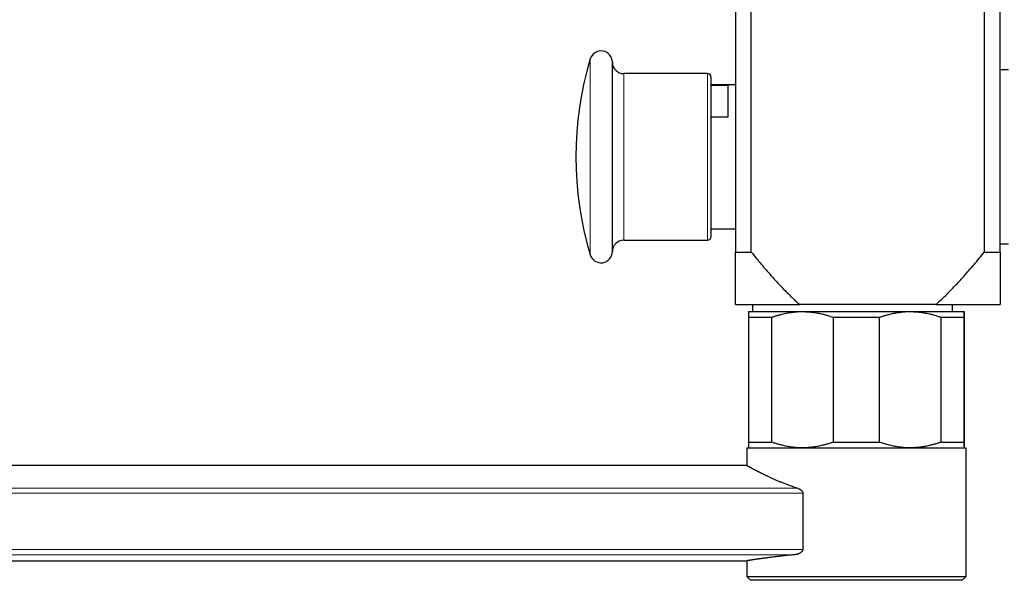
# Model space of a CAD drawing. Header units: millimetres. Extents: x 8 to 1267, y 12 to 683.
# Tile 2 of 50: x 230 to 360, y 505 to 579. Entities that reach past the tile are written whole.
import ezdxf

# ---------------------------------------------------------------- set-up
doc = ezdxf.new("R2010")
doc.units = ezdxf.units.MM

msp = doc.modelspace()

# ---------------------------------------------------------------- linework, layer by layer
at = {"color": 7, "linetype": 'Continuous', "lineweight": 30}
for p, q in [((324.52, 584.85), (324.52, 548.4)), ((326.62, 548.4), (326.62, 584.85)), ((357.42, 584.85), (357.42, 548.4)), ((359.52, 548.4), (359.52, 584.85)), ((308.26, 548.48), (308.26, 573.48)), ((320.82, 571.98), (309.76, 571.98)), ((321.32, 550.48), (321.32, 571.48)), ((360.62, 572.48), (359.52, 572.48)), ((324.52, 570.48), (321.32, 570.48)), ((321.32, 570.46), (323.52, 570.46)), ((323.52, 570.46), (323.52, 566.22)), ((323.52, 566.22), (321.32, 566.22)), ((321.32, 551.48), (324.52, 551.48)), ((309.76, 549.98), (320.82, 549.98)), ((359.52, 549.48), (360.62, 549.48)), ((324.52, 548.4), (326.62, 548.4)), ((357.42, 548.4), (359.52, 548.4)), ((324.52, 541.48), (333.01, 541.48)), ((326.27, 540.54), (333.39, 540.54)), ((326.8, 541.48), (326.8, 540.54)), ((351.03, 541.48), (333.01, 541.48)), ((333.39, 540.54), (347.64, 540.54)), ((347.64, 540.54), (354.77, 540.54)), ((351.03, 541.48), (359.52, 541.48)), ((353.24, 540.54), (353.24, 541.48)), ((326.27, 539.79), (329.33, 539.79)), ((326.27, 539.79), (326.27, 523.29)), ((329.33, 523.29), (329.33, 539.79)), ((337.44, 539.79), (343.58, 539.79)), ((337.44, 539.79), (337.44, 523.29)), ((343.58, 523.29), (343.58, 539.79)), ((351.69, 539.79), (351.69, 523.29)), ((351.69, 539.79), (354.77, 539.79)), ((354.77, 523.29), (354.77, 539.79)), ((354.77, 539.79), (354.77, 523.29)), ((326.27, 523.29), (329.33, 523.29)), ((337.44, 523.29), (343.58, 523.29)), ((351.69, 523.29), (354.77, 523.29)), ((326.02, 522.54), (326.02, 520.21)), ((326.02, 522.54), (355.02, 522.54)), ((355.02, 505.54), (355.02, 522.54)), ((355.02, 522.54), (355.02, 522.54)), ((326.02, 520.21), (30.42, 520.21)), ((333.42, 516.57), (333.42, 509.12)), ((50.99, 507.61), (326.02, 507.61)), ((326.02, 507.61), (326.02, 505.54)), ((326.02, 505.54), (326.52, 505.04)), ((326.02, 505.54), (355.02, 505.54)), ((354.52, 505.04), (326.52, 505.04)), ((354.52, 505.04), (355.02, 505.54))]:
    msp.add_line(p, q, dxfattribs=at)
at = {"color": 252, "linetype": 'Continuous', "lineweight": 0}
for p, q in [((305.32, 548.05), (305.32, 573.91)), ((309.76, 549.98), (309.76, 571.98)), ((320.82, 549.98), (320.82, 571.98)), ((39.66, 517.19), (332.79, 517.19)), ((333.42, 516.57), (39.66, 516.57)), ((39.66, 509.12), (333.42, 509.12)), ((332.44, 508.42), (39.66, 508.42))]:
    msp.add_line(p, q, dxfattribs=at)
at = {"color": 7, "linetype": 'Continuous', "lineweight": 30}
for centre, radius, start, end in [((306.76, 573.48), 1.5, 0, 163.3003), ((348.42, 560.98), 45, 163.3003, 196.6997), ((309.76, 573.48), 1.5, 180, 270), ((320.82, 571.48), 0.5, 0, 90), ((309.76, 548.48), 1.5, 90, 180), ((320.82, 550.48), 0.5, 270, 360), ((306.76, 548.48), 1.5, 196.6997, 0)]:
    msp.add_arc(centre, radius, start, end, dxfattribs=at)
for points, knots in [([(324.52, 541.48), (324.52, 541.48), (324.52, 541.48), (324.52, 541.5), (324.52, 541.54), (324.52, 541.58), (324.52, 541.65), (324.52, 541.72), (324.52, 541.81), (324.52, 541.91), (324.52, 542.03), (324.52, 542.18), (324.52, 542.36), (324.52, 542.55), (324.52, 542.75), (324.52, 542.96), (324.52, 543.18), (324.52, 543.4), (324.52, 543.64), (324.52, 543.9), (324.52, 544.2), (324.52, 544.53), (324.52, 544.87), (324.52, 545.22), (324.52, 545.58), (324.52, 545.97), (324.52, 546.35), (324.52, 546.79), (324.52, 547.29), (324.52, 547.84), (324.52, 548.22), (324.52, 548.4)], [0, 0, 0, 0, 0.025529, 0.051076, 0.076623, 0.102153, 0.128051, 0.153971, 0.179901, 0.205825, 0.231728, 0.264934, 0.298162, 0.331394, 0.364607, 0.395639, 0.426685, 0.457738, 0.48879, 0.519828, 0.558963, 0.598099, 0.636473, 0.674847, 0.715332, 0.755824, 0.796317, 0.836805, 0.891201, 0.945602, 1, 1, 1, 1]), ([(326.62, 548.4), (326.83, 548.14), (327.26, 547.61), (327.92, 546.82), (328.53, 546.1), (329.1, 545.46), (329.61, 544.88), (330.13, 544.31), (330.67, 543.74), (331.23, 543.17), (331.75, 542.65), (332.2, 542.21), (332.6, 541.84), (332.87, 541.6), (333.01, 541.48)], [0, 0, 0, 0, 0.1088242, 0.2176512, 0.3264735, 0.4082225, 0.4899776, 0.5717305, 0.6534767, 0.740044, 0.8266103, 0.8844064, 0.942205, 1, 1, 1, 1]), ([(351.03, 541.48), (351.23, 541.65), (351.61, 542), (352.18, 542.54), (352.74, 543.09), (353.28, 543.65), (353.82, 544.22), (354.35, 544.8), (354.88, 545.38), (355.45, 546.04), (356.08, 546.77), (356.76, 547.58), (357.2, 548.13), (357.42, 548.4)], [0, 0, 0, 0, 0.082926, 0.165869, 0.248818, 0.331752, 0.414948, 0.498143, 0.580725, 0.663306, 0.775535, 0.887769, 1, 1, 1, 1]), ([(359.52, 548.4), (359.52, 548.22), (359.52, 547.84), (359.52, 547.29), (359.52, 546.76), (359.52, 546.24), (359.52, 545.75), (359.52, 545.31), (359.52, 544.92), (359.52, 544.57), (359.52, 544.24), (359.52, 543.94), (359.52, 543.67), (359.52, 543.43), (359.52, 543.19), (359.52, 542.97), (359.52, 542.75), (359.52, 542.55), (359.52, 542.36), (359.52, 542.19), (359.52, 542.04), (359.52, 541.92), (359.52, 541.82), (359.52, 541.73), (359.52, 541.65), (359.52, 541.58), (359.52, 541.54), (359.52, 541.5), (359.52, 541.48), (359.52, 541.48), (359.52, 541.48)], [0, 0, 0, 0, 0.054398, 0.108799, 0.163195, 0.215152, 0.267115, 0.319069, 0.358159, 0.397248, 0.436139, 0.47503, 0.507095, 0.539176, 0.571259, 0.603334, 0.635393, 0.667821, 0.700267, 0.73271, 0.765132, 0.791662, 0.818215, 0.844774, 0.871322, 0.897847, 0.923377, 0.948924, 0.974471, 1, 1, 1, 1]), ([(326.27, 540.54), (326.27, 540.54), (326.27, 540.53), (326.27, 540.5), (326.27, 540.46), (326.27, 540.41), (326.27, 540.35), (326.27, 540.28), (326.27, 540.2), (326.27, 540.09), (326.27, 539.95), (326.27, 539.84), (326.27, 539.79)], [0, 0, 0, 0, 0.109491, 0.219018, 0.32851, 0.411237, 0.493965, 0.57546, 0.656956, 0.771291, 0.885658, 1, 1, 1, 1]), ([(329.33, 539.79), (329.47, 539.84), (329.74, 539.93), (330.14, 540.06), (330.52, 540.16), (330.87, 540.25), (331.18, 540.31), (331.49, 540.37), (331.85, 540.43), (332.24, 540.48), (332.68, 540.52), (333.06, 540.54), (333.29, 540.54), (333.39, 540.54)], [0, 0, 0, 0, 0.102608, 0.205234, 0.307838, 0.38515, 0.462461, 0.539121, 0.615779, 0.7218, 0.827851, 0.93387, 1, 1, 1, 1]), ([(333.39, 540.54), (333.54, 540.54), (333.84, 540.53), (334.29, 540.5), (334.7, 540.46), (335.08, 540.41), (335.41, 540.35), (335.74, 540.28), (336.12, 540.2), (336.53, 540.09), (336.99, 539.95), (337.29, 539.84), (337.44, 539.79)], [0, 0, 0, 0, 0.109491, 0.219018, 0.32851, 0.411237, 0.493965, 0.57546, 0.656956, 0.771291, 0.885658, 1, 1, 1, 1]), ([(343.58, 539.79), (343.71, 539.84), (343.98, 539.93), (344.39, 540.06), (344.77, 540.16), (345.12, 540.25), (345.43, 540.31), (345.74, 540.37), (346.09, 540.43), (346.49, 540.48), (346.93, 540.52), (347.31, 540.54), (347.54, 540.54), (347.64, 540.54)], [0, 0, 0, 0, 0.102608, 0.205234, 0.307838, 0.38515, 0.462461, 0.539121, 0.615779, 0.7218, 0.827851, 0.93387, 1, 1, 1, 1]), ([(347.64, 540.54), (347.79, 540.54), (348.09, 540.53), (348.54, 540.5), (348.95, 540.46), (349.33, 540.41), (349.66, 540.35), (350, 540.28), (350.37, 540.2), (350.79, 540.09), (351.24, 539.95), (351.54, 539.84), (351.69, 539.79)], [0, 0, 0, 0, 0.109491, 0.219018, 0.32851, 0.411237, 0.493965, 0.57546, 0.656956, 0.771291, 0.885658, 1, 1, 1, 1]), ([(354.77, 539.79), (354.77, 539.83), (354.77, 539.91), (354.77, 540.02), (354.77, 540.12), (354.77, 540.21), (354.77, 540.29), (354.77, 540.35), (354.77, 540.4), (354.77, 540.45), (354.77, 540.49), (354.77, 540.52), (354.77, 540.54), (354.77, 540.54), (354.77, 540.54)], [0, 0, 0, 0, 0.079635, 0.172194, 0.264752, 0.351025, 0.437298, 0.509681, 0.582064, 0.662741, 0.745815, 0.82889, 0.914377, 1, 1, 1, 1]), ([(354.77, 540.54), (354.77, 540.54), (354.77, 540.54), (354.77, 540.53), (354.77, 540.49), (354.77, 540.45), (354.77, 540.39), (354.77, 540.34), (354.77, 540.27), (354.77, 540.18), (354.77, 540.08), (354.77, 539.94), (354.77, 539.84), (354.77, 539.79)], [0, 0, 0, 0, 0.031669, 0.1378, 0.243966, 0.3501, 0.430249, 0.510399, 0.589434, 0.668469, 0.778968, 0.889495, 1, 1, 1, 1]), ([(326.27, 523.29), (326.27, 523.24), (326.27, 523.14), (326.27, 523), (326.27, 522.89), (326.27, 522.81), (326.27, 522.74), (326.27, 522.68), (326.27, 522.63), (326.27, 522.59), (326.27, 522.56), (326.27, 522.54), (326.27, 522.54), (326.27, 522.54)], [0, 0, 0, 0, 0.10967, 0.219362, 0.329026, 0.411719, 0.494411, 0.576298, 0.658185, 0.743623, 0.829094, 0.914564, 1, 1, 1, 1]), ([(333.39, 522.54), (333.24, 522.54), (332.93, 522.54), (332.48, 522.57), (332.07, 522.62), (331.7, 522.67), (331.36, 522.73), (331.03, 522.8), (330.65, 522.88), (330.24, 522.99), (329.78, 523.13), (329.48, 523.24), (329.33, 523.29)], [0, 0, 0, 0, 0.109491, 0.219018, 0.32851, 0.411237, 0.493965, 0.57546, 0.656956, 0.771291, 0.885658, 1, 1, 1, 1]), ([(337.44, 523.29), (337.31, 523.24), (337.04, 523.15), (336.63, 523.02), (336.25, 522.92), (335.9, 522.83), (335.59, 522.76), (335.28, 522.7), (334.93, 522.65), (334.53, 522.6), (334.1, 522.56), (333.71, 522.54), (333.48, 522.54), (333.39, 522.54)], [0, 0, 0, 0, 0.102608, 0.205234, 0.307838, 0.38515, 0.462461, 0.539121, 0.615779, 0.7218, 0.827851, 0.93387, 1, 1, 1, 1]), ([(347.64, 522.54), (347.49, 522.54), (347.18, 522.54), (346.73, 522.57), (346.32, 522.62), (345.94, 522.67), (345.61, 522.73), (345.28, 522.8), (344.9, 522.88), (344.49, 522.99), (344.03, 523.13), (343.73, 523.24), (343.58, 523.29)], [0, 0, 0, 0, 0.1094905, 0.2190178, 0.3285103, 0.4112374, 0.4939649, 0.57546, 0.6569556, 0.7712912, 0.8856577, 1, 1, 1, 1]), ([(351.69, 523.29), (351.56, 523.24), (351.29, 523.15), (350.88, 523.02), (350.5, 522.92), (350.16, 522.83), (349.84, 522.76), (349.53, 522.7), (349.18, 522.65), (348.78, 522.6), (348.35, 522.56), (347.96, 522.54), (347.73, 522.54), (347.64, 522.54)], [0, 0, 0, 0, 0.102608, 0.205234, 0.307838, 0.38515, 0.462461, 0.539121, 0.615779, 0.7218, 0.827851, 0.93387, 1, 1, 1, 1]), ([(354.77, 522.54), (354.77, 522.54), (354.77, 522.54), (354.77, 522.56), (354.77, 522.59), (354.77, 522.63), (354.77, 522.68), (354.77, 522.75), (354.77, 522.81), (354.77, 522.88), (354.77, 522.96), (354.77, 523.06), (354.77, 523.17), (354.77, 523.25), (354.77, 523.29)], [0, 0, 0, 0, 0.082037, 0.164075, 0.246384, 0.328694, 0.431343, 0.533994, 0.595474, 0.656954, 0.742596, 0.828288, 0.914122, 1, 1, 1, 1]), ([(354.77, 523.29), (354.77, 523.24), (354.77, 523.14), (354.77, 523.01), (354.77, 522.9), (354.77, 522.82), (354.77, 522.75), (354.77, 522.69), (354.77, 522.63), (354.77, 522.59), (354.77, 522.55), (354.77, 522.54), (354.77, 522.54), (354.77, 522.54)], [0, 0, 0, 0, 0.106294, 0.212608, 0.318897, 0.399016, 0.479134, 0.558524, 0.637913, 0.748041, 0.858205, 0.968331, 1, 1, 1, 1]), ([(326.02, 520.21), (326.02, 520.21), (326.02, 520.21), (326.03, 520.21), (326.04, 520.2), (326.06, 520.19), (326.09, 520.18), (326.11, 520.16), (326.15, 520.14), (326.19, 520.12), (326.24, 520.1), (326.29, 520.07), (326.34, 520.04), (326.41, 520), (326.47, 519.97), (326.55, 519.93), (326.63, 519.89), (326.71, 519.84), (326.8, 519.79), (326.89, 519.75), (326.98, 519.7), (327.08, 519.64), (327.19, 519.59), (327.3, 519.53), (327.41, 519.47), (327.53, 519.41), (327.66, 519.35), (327.79, 519.28), (327.92, 519.22), (328.06, 519.15), (328.2, 519.08), (328.35, 519.01), (328.5, 518.93), (328.66, 518.86), (328.83, 518.78), (329, 518.7), (329.17, 518.62), (329.35, 518.54), (329.54, 518.45), (329.73, 518.37), (329.92, 518.29), (330.12, 518.2), (330.33, 518.11), (330.53, 518.03), (330.75, 517.94), (330.96, 517.85), (331.18, 517.77), (331.41, 517.68), (331.64, 517.59), (331.9, 517.5), (332.18, 517.4), (332.49, 517.29), (332.7, 517.22), (332.79, 517.19)], [0, 0, 0, 0, 0.01848, 0.036969, 0.0555, 0.07404, 0.092662, 0.111294, 0.130049, 0.148813, 0.167721, 0.186637, 0.205678, 0.224728, 0.243863, 0.263006, 0.282193, 0.301388, 0.319864, 0.338348, 0.356867, 0.375394, 0.393989, 0.412592, 0.431296, 0.450008, 0.468836, 0.487671, 0.506607, 0.52555, 0.54456, 0.563577, 0.582629, 0.601687, 0.62146, 0.64124, 0.661055, 0.680878, 0.700769, 0.720667, 0.740667, 0.760674, 0.780797, 0.800929, 0.821163, 0.841404, 0.861715, 0.882033, 0.902387, 0.922749, 0.949287, 0.975844, 1, 1, 1, 1]), ([(332.79, 517.19), (332.82, 517.18), (332.88, 517.16), (332.96, 517.12), (333.04, 517.08), (333.12, 517.03), (333.18, 516.99), (333.23, 516.94), (333.28, 516.9), (333.32, 516.86), (333.35, 516.81), (333.37, 516.77), (333.39, 516.73), (333.41, 516.69), (333.42, 516.63), (333.42, 516.59), (333.42, 516.57)], [0, 0, 0, 0, 0.10013, 0.199918, 0.299479, 0.39892, 0.498263, 0.562277, 0.623213, 0.687794, 0.748725, 0.792226, 0.833976, 0.87433, 0.936917, 1, 1, 1, 1]), ([(333.42, 509.12), (333.42, 509.12), (333.42, 509.1), (333.42, 509.05), (333.4, 508.99), (333.38, 508.92), (333.34, 508.86), (333.3, 508.81), (333.25, 508.76), (333.18, 508.7), (333.1, 508.64), (333.01, 508.59), (332.92, 508.54), (332.82, 508.51), (332.73, 508.48), (332.63, 508.45), (332.53, 508.43), (332.47, 508.43), (332.44, 508.42)], [0, 0, 0, 0, 0.002379, 0.043739, 0.086352, 0.138706, 0.192545, 0.234338, 0.276147, 0.361836, 0.439053, 0.516871, 0.59612, 0.675721, 0.756168, 0.836874, 0.918436, 1, 1, 1, 1]), ([(332.44, 508.42), (332.34, 508.42), (332.15, 508.4), (331.84, 508.37), (331.53, 508.34), (331.21, 508.3), (330.89, 508.27), (330.59, 508.24), (330.29, 508.2), (330.02, 508.17), (329.77, 508.14), (329.53, 508.11), (329.28, 508.08), (329.04, 508.05), (328.81, 508.02), (328.6, 507.99), (328.41, 507.97), (328.24, 507.95), (328.08, 507.92), (327.92, 507.9), (327.77, 507.88), (327.63, 507.86), (327.49, 507.84), (327.36, 507.82), (327.23, 507.8), (327.11, 507.78), (326.99, 507.77), (326.87, 507.75), (326.76, 507.73), (326.64, 507.71), (326.55, 507.7), (326.46, 507.68), (326.38, 507.67), (326.31, 507.66), (326.25, 507.65), (326.2, 507.64), (326.16, 507.64), (326.12, 507.63), (326.08, 507.62), (326.06, 507.62), (326.04, 507.62), (326.03, 507.62), (326.02, 507.61), (326.02, 507.61), (326.02, 507.61)], [0, 0, 0, 0, 0.024847, 0.049709, 0.078578, 0.10747, 0.137586, 0.167728, 0.195528, 0.223348, 0.249301, 0.275271, 0.300852, 0.33005, 0.35664, 0.383249, 0.40596, 0.428683, 0.450207, 0.471741, 0.493428, 0.515124, 0.536956, 0.558797, 0.58073, 0.602674, 0.624665, 0.646667, 0.673589, 0.699399, 0.725225, 0.748828, 0.772443, 0.794537, 0.816642, 0.838322, 0.860011, 0.881754, 0.903507, 0.925353, 0.947209, 0.969113, 0.991028, 1, 1, 1, 1])]:
    msp.add_open_spline(points, degree=3, knots=knots, dxfattribs=at)

doc.saveas('drawing.dxf')
